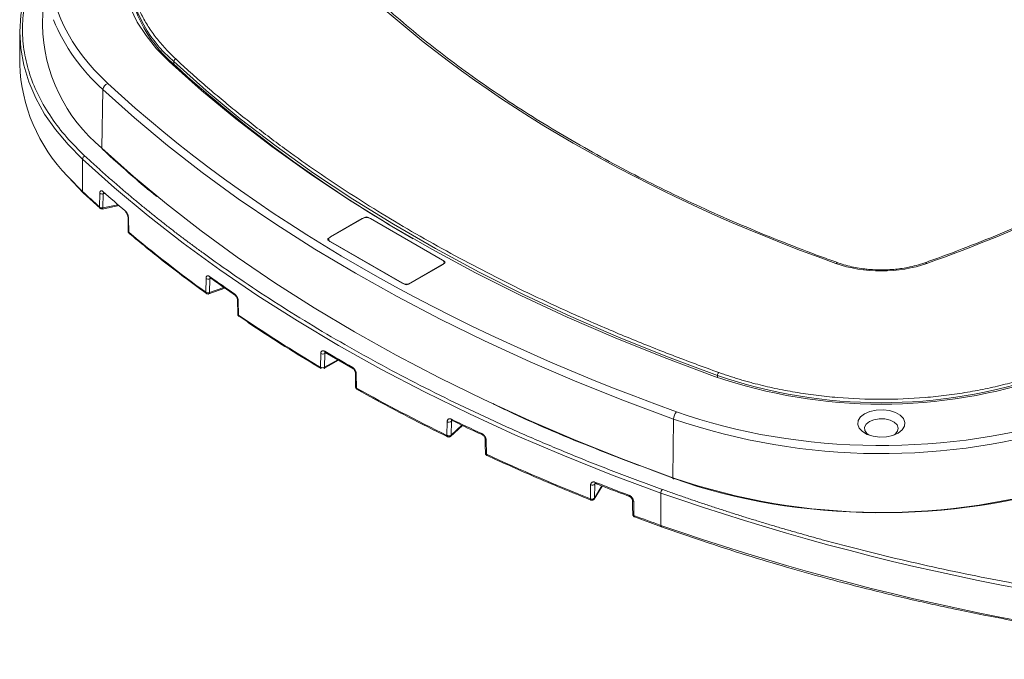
# Model space of a CAD drawing. Header units: millimetres. Extents: x 0 to 420, y 0 to 297.
# Tile 22 of 41: x 272 to 316, y 208 to 236. Entities that reach past the tile are written whole.
import ezdxf

# ---------------------------------------------------------------- set-up
doc = ezdxf.new("R2010")
doc.units = ezdxf.units.MM

msp = doc.modelspace()

# ---------------------------------------------------------------- linework, layer by layer
at = {"color": 7, "linetype": 'Continuous', "lineweight": 15}
for p, q in [((273.17823538, 238.49343594), (273.12321135, 235.91958763)), ((272.11358557, 235.61156376), (272.11358557, 234.18083496)), ((278.93939874, 234.30031782), (278.93939874, 234.17783767)), ((275.80200874, 233.05658127), (275.75526031, 230.46558217)), ((274.89874876, 229.97509512), (274.89874876, 228.54436632)), ((274.26924969, 229.1753471), (274.92410832, 228.48726492)), ((274.92410832, 228.48726492), (275.67925637, 227.7990956)), ((275.65367356, 227.85632369), (275.66103675, 228.46571295)), ((275.79995539, 227.82559391), (275.80730607, 228.4349942)), ((275.82512826, 228.48790488), (275.82290007, 228.48745587)), ((275.7594908, 227.76811543), (276.51373071, 227.92047279)), ((276.91228251, 227.40121077), (276.92001942, 226.77875033)), ((276.93423542, 227.36339755), (276.94198254, 226.74092779)), ((287.38113689, 227.39515668), (285.7901467, 226.47669759)), ((285.87236302, 226.53128596), (287.28657682, 227.34769421)), ((290.91667138, 225.45618729), (287.55791526, 227.39515592)), ((287.65247369, 227.34769364), (290.83445539, 225.51077471)), ((285.79014802, 226.37464561), (289.14890414, 224.43567698)), ((289.05434571, 224.48313926), (285.87236401, 226.32005819)), ((289.32567987, 224.43567774), (290.91667006, 225.35413683)), ((290.83445638, 225.29954693), (289.42024258, 224.48313869)), ((280.35783347, 224.08519737), (280.36612521, 224.6951835)), ((280.52193684, 224.06740476), (280.53021672, 224.67739925)), ((280.55160427, 224.72807474), (280.54836324, 224.72602032)), ((280.48885321, 224.009425), (281.20029234, 224.26748739)), ((281.76129422, 223.74120555), (281.76989366, 223.11937989)), ((281.79091786, 223.69650063), (281.79953195, 223.07466519)), ((285.43791133, 220.76156704), (285.44710791, 221.37207552)), ((285.61591608, 220.75906837), (285.62509701, 221.36958607)), ((285.6486976, 221.41670116), (285.64776131, 221.41199763)), ((285.64803757, 221.41214799), (286.86970925, 220.71136318)), ((285.58959191, 220.70335551), (286.23457238, 221.07569481)), ((287.01888506, 220.46470788), (287.0283411, 219.84343147)), ((301.07104903, 218.46907482), (301.04202072, 215.86784611)), ((291.03517877, 217.74303977), (291.0453411, 218.35403582)), ((291.18805115, 217.69451739), (291.72416548, 218.18707498)), ((291.22183827, 217.75791571), (291.23198364, 218.36892021)), ((292.72876262, 217.58112789), (292.72841787, 217.5858741)), ((292.77530064, 217.531519), (292.78566679, 216.91076191)), ((297.38602263, 214.93883466), (297.39728375, 215.5503312)), ((297.5548662, 214.91879308), (297.90894682, 215.50294941)), ((297.57484677, 214.97267308), (297.58608944, 215.58417722)), ((299.00817383, 215.08580244), (299.11877441, 215.0438298)), ((300.51000566, 215.19003123), (300.51000566, 213.75930243)), ((299.30675956, 214.81532773), (299.31815435, 214.19510972)), ((299.34035191, 214.13942958), (300.53174289, 213.70377318))]:
    msp.add_line(p, q, dxfattribs=at)
at = {"color": 8, "linetype": 'Continuous', "lineweight": 15}
for p, q in [((275.90032647, 228.45378503), (275.80730607, 228.4349942)), ((276.46719104, 227.96037679), (275.79995539, 227.82559391)), ((287.28668482, 227.34062952), (287.28657682, 227.34769421)), ((287.65247369, 227.34769364), (287.65236767, 227.34063009)), ((285.87236302, 226.53128596), (285.87247102, 226.52422127)), ((290.83434936, 225.50371116), (290.83445539, 225.51077471)), ((280.59346498, 224.70034116), (280.53021672, 224.67739925)), ((281.15627654, 224.29750054), (280.52193684, 224.06740476)), ((286.19936922, 221.0958887), (285.61591608, 220.75906837)), ((285.67351172, 221.39753529), (285.62509701, 221.36958607)), ((303.01950541, 220.39916814), (303.01950541, 220.31151414)), ((291.70107658, 218.19821736), (291.22183827, 217.75791571)), ((291.27169108, 218.40539512), (291.23198364, 218.36892021)), ((297.89863928, 215.50686276), (297.57484677, 214.97267308)), ((297.60639599, 215.61768215), (297.58608944, 215.58417722))]:
    msp.add_line(p, q, dxfattribs=at)
at = {"color": 7, "linetype": 'Continuous', "lineweight": 15, "flags": 128}
for points in [[(278.7270234, 234.30583139), (278.17869685, 234.86377977), (277.70875225, 235.44507324), (277.32014843, 236.04605189), (277.01533122, 236.66292999), (276.79622359, 237.2918207), (276.66420319, 237.92876264), (276.62010376, 238.56974198), (276.66420319, 239.21072208), (276.79622227, 239.84766401), (277.01533122, 240.47655472), (277.32014777, 241.0934332), (277.70875225, 241.69441147), (278.17869883, 242.27570532), (278.72702143, 242.83365294)], [(273.25162555, 239.30020467), (273.21880238, 239.24828186), (272.82349326, 238.54221672), (272.51403529, 237.8220142), (272.29192403, 237.09114717), (272.15822501, 236.35314436), (272.11358557, 235.61156376), (272.15822567, 234.86998127), (272.29192206, 234.13197845), (272.51403529, 233.40111256), (272.82349293, 232.68090986), (273.21880073, 231.97484471), (273.69805452, 231.28632211), (274.25893951, 230.61866513), (274.89874876, 229.97509512)], [(302.88760948, 220.35822193), (300.66026444, 221.18859761), (298.48511761, 222.0638755), (296.3648822, 222.98296377), (294.30221149, 223.94471163), (292.29967576, 224.94792042), (290.35977486, 225.99133861), (288.48492762, 227.07366488), (286.67747583, 228.19354735), (284.93967895, 229.34958662), (283.27369964, 230.5403426), (281.68162219, 231.76432693), (280.16543212, 233.02001246), (278.7270234, 234.30583139)], [(278.93939874, 234.30031782), (280.37301786, 233.01878075), (281.88415755, 231.76727822), (283.4709324, 230.54737083), (285.1313582, 229.36058344), (286.86336911, 228.20839378), (288.66479852, 227.09224267), (290.53340012, 226.01352192), (292.46683741, 224.97358039), (294.46270471, 223.97371177), (296.51850878, 223.01516531), (298.63167406, 222.09914274), (300.79957492, 221.22678036), (303.01950541, 220.39916814)], [(301.07104903, 218.46907482), (298.9061373, 219.27394149), (296.78811987, 220.11937113), (294.71927661, 221.0044536), (292.70183934, 221.92823278), (290.73797203, 222.88971947), (288.82979981, 223.88787162), (286.9793635, 224.92162285), (285.18865981, 225.989857), (283.45961959, 227.09142289), (281.79409797, 228.22513784), (280.19389211, 229.38977959), (278.66071818, 230.58409738), (277.19623241, 231.80680281), (275.80200874, 233.05658127)], [(301.04202072, 215.86784611), (298.87558479, 216.67328057), (296.75608431, 217.51930175), (294.68578897, 218.4050058), (292.66693582, 219.32943355), (290.7016994, 220.29158971), (288.7921844, 221.2904448), (286.94045208, 222.32491988), (285.14849452, 223.39390219), (283.41823929, 224.49624174), (281.7515527, 225.6307501), (280.15022336, 226.79620921), (278.61597535, 227.99136375), (277.15046225, 229.21492685), (275.75526031, 230.46558217)], [(274.89874876, 229.97509512), (276.3118641, 228.70839417), (277.79619181, 227.46913235), (279.35013097, 226.25864518), (280.97201398, 225.07823276), (282.66009519, 223.92916533), (284.41255375, 222.81268186), (286.22750669, 221.72998245), (288.10300029, 220.68223242), (290.03701858, 219.67055811), (292.02747478, 218.69605109), (294.07223062, 217.75975796), (296.16908309, 216.86268798), (298.31578014, 216.00580383), (300.51000566, 215.19003123)], [(280.54873202, 224.7257587), (280.55242218, 224.72338406), (280.56499116, 224.71811082)], [(285.64788973, 221.41192271), (285.64810656, 221.41179541), (285.64974995, 221.41089468)], [(286.98104641, 220.51459126), (286.98531921, 220.23347599), (286.99048434, 219.89332264)], [(311.01618173, 217.84737739), (310.77692922, 217.74398607), (310.4969128, 217.68369231), (310.19881341, 217.67138393), (309.90678119, 217.70805852), (309.64448028, 217.79074086), (309.43315071, 217.91273882), (309.28991992, 218.06416495), (309.22639606, 218.23274853), (309.24771709, 218.40483764), (309.35215501, 218.56649072), (309.5312587, 218.70460521), (309.7705066, 218.80799995), (310.05052763, 218.8682903), (310.34862702, 218.88059867), (310.64065463, 218.84392751), (310.90296081, 218.76124213), (311.11429038, 218.63924417), (311.25751591, 218.48782107), (311.32104438, 218.31923408), (311.29972334, 218.14714496), (311.19528082, 217.98549531), (311.01618173, 217.84737739)], [(309.74338906, 218.35759548), (309.94432086, 218.44041582), (310.18095105, 218.48108295), (310.4276326, 218.4751926), (310.65763323, 218.42338308), (310.84603227, 218.33126797), (310.97241091, 218.20882978), (311.02307999, 218.06933374), (310.99253999, 217.92790189), (310.88410734, 217.79985505), (310.83304709, 217.76300026)], [(309.71439334, 217.76299874), (309.62942925, 217.82981356), (309.53968346, 217.96259047), (309.52947997, 218.1049967), (309.59992513, 218.2416004), (309.74338906, 218.35759548)], [(292.72875998, 217.58114462), (292.73344684, 217.30026534), (292.73911197, 216.96039151)], [(301.04202072, 215.86784611), (301.04287254, 215.85251106), (301.04576849, 215.83964568), (301.05058706, 215.82976083), (301.05713892, 215.82324306), (301.06517218, 215.82034847), (301.0743648, 215.8211893), (301.08436612, 215.82573041), (301.09476947, 215.83380096)], [(297.61121588, 215.66625471), (297.61256886, 215.64748877), (297.61657907, 215.631732), (297.62309405, 215.61959298), (297.63186257, 215.61153505), (297.63707956, 215.60911074)], [(299.09057158, 215.09682824), (299.09188044, 215.07807941), (299.09575795, 215.06237377), (299.10205791, 215.05031744), (299.11053602, 215.04237166), (299.11484421, 215.04027444)], [(299.25105525, 214.86362008), (299.24961173, 214.87462064), (299.24988272, 214.87908667)], [(299.25104505, 214.86364764), (299.25619618, 214.58301509), (299.26242404, 214.24343571)]]:
    msp.add_lwpolyline(points, dxfattribs=at)
at = {"color": 8, "linetype": 'Continuous', "lineweight": 15, "flags": 128}
for points in [[(274.22455065, 229.22567216), (274.25893951, 229.18793633), (274.89874876, 228.54436632)], [(300.51000566, 213.75930243), (300.51127467, 213.74056709), (300.51502936, 213.72490916), (300.5211232, 213.71292544), (300.52932439, 213.7050844), (300.53172577, 213.70378155)]]:
    msp.add_lwpolyline(points, dxfattribs=at)
at = {"color": 7, "linetype": 'Continuous', "lineweight": 15}
for centre, radius, start, end in [((282.76241738, 238.6720323), 5.900276, 182.976944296, 229.613612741), ((280.35296463, 236.04649179), 7.23086697, 181.005611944, 230.517379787), ((279.63387208, 234.4573458), 7.52536826, 182.105740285, 224.04355533), ((279.06869354, 234.29058688), 0.12966047, 109.99846036, 175.695939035), ((319.12268805, 278.19771648), 59.60240323, 227.6087908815, 240.2492140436), ((276.12607797, 233.02771733), 0.32535211, 110.084018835, 174.910255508), ((275.81108938, 230.46167924), 0.05596533, 176.001033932, 230.294461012), ((275.06078918, 229.96065866), 0.16268224, 110.085461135, 174.908861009), ((310.50570347, 266.85437058), 52.30211898, 227.094300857, 228.21326918), ((275.86778906, 228.53777239), 0.066671, 176.80875267, 280.150272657), ((311.93163609, 269.27532126), 54.44862136, 228.427367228, 229.800343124), ((275.7670353, 228.60683709), 0.17649849, 233.089732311, 283.189058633), ((276.85632762, 227.6837114), 0.06882643, 176.869506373, 227.638474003), ((287.4695247, 226.99460107), 0.39767411, 62.609825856, 117.389995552), ((287.46952534, 227.22456754), 0.19212801, 62.609187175, 117.390319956), ((315.04548079, 272.22573995), 59.33586366, 230.0464467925, 234.225380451), ((285.80951299, 226.42567185), 0.05457728, 110.783734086, 249.21774484), ((285.91244825, 226.42567226), 0.11296494, 110.784044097, 249.216491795), ((290.79436893, 225.40516063), 0.11296573, 290.785095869, 69.215440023), ((290.89730421, 225.40516231), 0.05457688, 290.783400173, 69.215120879), ((280.46631019, 224.85365826), 0.18748675, 237.699638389, 289.929210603), ((318.0866335, 277.1971823), 64.48471233, 234.3730129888, 235.570759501), ((289.23729469, 224.83623991), 0.39768128, 242.610361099, 297.389460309), ((289.23729127, 224.60626764), 0.19212876, 242.610237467, 297.390255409), ((281.69308051, 224.00354104), 0.06552457, 175.593580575, 231.855187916), ((320.97166558, 280.67229438), 69.6558895, 235.7803896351, 239.3273238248), ((285.53843198, 221.53738538), 0.18885824, 241.081904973, 297.315461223), ((323.73064289, 286.07636689), 75.00907258, 239.4656674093, 240.5397091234), ((286.89858012, 220.75842688), 0.05942901, 172.474479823, 236.690903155), ((310.27371802, 241.90703798), 22.77950993, 251.080249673, 288.919753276), ((303.21731501, 220.39531281), 0.19784717, 137.150551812, 178.883442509), ((310.2737211, 241.56321696), 22.37276487, 251.080272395, 288.919724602), ((326.37853526, 290.03826364), 80.47205877, 240.7256488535, 243.9471284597), ((301.56625242, 218.45547707), 0.49539004, 137.173746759, 178.427115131), ((310.28307226, 245.42756146), 28.48896934, 251.134115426, 287.928367), ((291.12636556, 218.5156735), 0.18080848, 243.376668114, 305.742497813), ((291.29322966, 218.451056), 0.05553339, 170.299890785, 242.359534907), ((328.85507404, 295.85025367), 86.04763119, 244.0771811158, 245.0653652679), ((292.63410636, 217.81375232), 0.05613711, 170.332674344, 238.465728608), ((331.25501501, 300.30471336), 91.83921761, 245.2362834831, 248.3592507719), ((310.28309791, 242.91140726), 28.5788682, 251.134147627, 287.928354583), ((297.46802287, 215.69925926), 0.16487447, 244.592817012, 315.733403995), ((333.43629919, 306.53254582), 97.67353507, 248.4825897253, 249.4124640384), ((300.75761834, 215.18322341), 0.24770625, 137.173842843, 178.425116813), ((336.28201976, 317.75900299), 108.62794743, 250.7732419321, 267.1898976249), ((334.3563546, 308.17037512), 100.29469569, 249.5522852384, 250.2772543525), ((336.28201976, 316.32827419), 108.62794743, 250.7732419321, 267.1898976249)]:
    msp.add_arc(centre, radius, start, end, dxfattribs=at)
at = {"color": 8, "linetype": 'Continuous', "lineweight": 15}
for centre, radius, start, end in [((282.76244246, 238.79453346), 5.90030825, 182.978400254, 229.613559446), ((281.4260343, 239.37574991), 8.45940635, 202.404057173, 228.33109203), ((274.96797852, 228.54093244), 0.06931487, 177.160381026, 230.773734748), ((276.9641618, 227.406044), 0.05209902, 185.240269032, 234.941424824), ((308.33216266, 225.30525288), 0.08455634, 76.676377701, 142.201019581), ((312.21459282, 225.30418553), 0.08575278, 38.082002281, 101.414123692), ((280.58983718, 224.7775245), 0.06610092, 175.856739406, 231.548312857), ((281.81661111, 223.74568704), 0.05549276, 184.517660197, 242.419013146), ((285.68479586, 221.46315825), 0.06314383, 174.521773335, 234.233929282), ((287.03980685, 220.51984072), 0.05896907, 184.782851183, 249.219267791), ((292.79529036, 217.5969044), 0.0683728, 193.340792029, 253.000481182), ((299.32460987, 214.89219083), 0.07890861, 201.227614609, 256.925665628)]:
    msp.add_arc(centre, radius, start, end, dxfattribs=at)
at = {"color": 7, "linetype": 'Continuous', "lineweight": 15}
for points, knots in [([(276.01435222, 243.80619957), (274.3231637, 242.23416181), (273.42687057, 240.42027424), (273.42687057, 236.71921007), (274.3231637, 234.9053225), (276.01435222, 233.33328474)], [0, 0, 0, 0, 0.5, 0.5, 1, 1, 1, 1]), ([(279.02434921, 242.72705474), (278.97869349, 242.68408859), (278.88742215, 242.59819401), (278.75600808, 242.46750434), (278.62871957, 242.33555712), (278.50594321, 242.20221367), (278.38757563, 242.06751169), (278.27364424, 241.93143926), (278.06936094, 241.67504786), (277.7988393, 241.29197689), (277.50204176, 240.77106833), (277.26707049, 240.23586721), (277.03932436, 239.50320461), (276.92381338, 238.5697421), (277.03931793, 237.63633017), (277.26705242, 236.9036661), (277.50199493, 236.36851552), (277.79879912, 235.84754878), (278.09406323, 235.42950783), (278.35698672, 235.10551307), (278.56534882, 234.87007396), (278.78639071, 234.63846062), (278.94499799, 234.48780338), (279.02434921, 234.41242957)], [0, 0, 0, 0, 0.0172701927, 0.03452522, 0.0517714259, 0.0690151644, 0.0862627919, 0.1035206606, 0.1207951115, 0.1829552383, 0.2451329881, 0.3085406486, 0.3719655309, 0.5000018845, 0.6280382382, 0.6914458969, 0.7548707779, 0.8170309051, 0.8792086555, 0.9094202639, 0.9395999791, 0.9697818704, 1, 1, 1, 1]), ([(308.35378902, 225.39205088), (308.10949446, 225.47839507), (307.29007105, 225.76801447), (305.93021135, 226.29382242), (304.2746192, 226.96828709), (302.65613019, 227.67527653), (301.07429576, 228.41174705), (299.53177856, 229.17756435), (298.0302833, 229.97180804), (296.57164012, 230.79371532), (295.15753198, 231.64245569), (293.7896042, 232.51721045), (292.46925687, 233.41709248), (291.19843516, 234.34140149), (289.97667151, 235.28864247), (288.81218919, 236.26033596), (288.00715562, 236.96189312), (287.60725612, 237.34489351), (287.5597233, 237.39041767)], [0, 0, 0, 0, 0.0289427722, 0.0970810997, 0.1653432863, 0.2337141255, 0.3021806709, 0.3707317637, 0.439359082, 0.5080555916, 0.5768165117, 0.6456385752, 0.7145204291, 0.7834620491, 0.8524652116, 0.9215337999, 0.9906733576, 1, 1, 1, 1]), ([(332.98552682, 237.39119853), (332.89084336, 237.3011178), (332.44203695, 236.87412862), (331.58364777, 236.1298877), (330.41009998, 235.16044215), (329.17942768, 234.21448058), (327.89838114, 233.2910459), (326.56677679, 232.39158286), (325.18637085, 231.51686522), (323.75844162, 230.66782411), (322.28450493, 229.84530988), (320.76602938, 229.050184), (319.20465227, 228.28319575), (317.60173173, 227.54538521), (315.95993644, 226.83656713), (314.27724137, 226.16097667), (313.02095358, 225.67936945), (312.31567287, 225.43305785), (312.19493689, 225.39089212)], [0, 0, 0, 0, 0.0184871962, 0.0876306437, 0.1567627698, 0.2258855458, 0.295000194, 0.3641075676, 0.4332083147, 0.5023025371, 0.5713905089, 0.6404716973, 0.7095455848, 0.7786112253, 0.8476670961, 0.9167114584, 0.9857419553, 1, 1, 1, 1]), ([(279.02434921, 234.41242957), (279.13223504, 234.31266949), (279.34796397, 234.11318887), (279.67685015, 233.81596622), (280.00951954, 233.52029213), (280.3463573, 233.22630472), (280.68726026, 232.93396699), (281.03225607, 232.64328885), (281.3813373, 232.35426767), (281.73450594, 232.06690415), (282.09176147, 231.7811981), (282.45310396, 231.49714959), (282.81853356, 231.21475854), (283.1880496, 230.93402528), (283.5616546, 230.65494857), (284.69953536, 229.81915629), (286.67725173, 228.4606923), (289.63234857, 226.65380915), (292.76237482, 224.94781919), (295.27150751, 223.73045073), (297.04510008, 222.93246741), (298.0206256, 222.5081557), (299.00766569, 222.09329344), (300.00615938, 221.68781254), (301.01636042, 221.29195228), (302.03731306, 220.90482369), (302.72720145, 220.65487927), (303.07226251, 220.52986472)], [0, 0, 0, 0, 0.0178142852, 0.0356215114, 0.0534228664, 0.0712195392, 0.0890127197, 0.1068035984, 0.1245933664, 0.1423832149, 0.1601743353, 0.1779679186, 0.1957651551, 0.2135672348, 0.2313753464, 0.2491906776, 0.374591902, 0.5000010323, 0.6254022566, 0.750811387, 0.7864326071, 0.82203034, 0.857614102, 0.8931934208, 0.9287778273, 0.9643768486, 1, 1, 1, 1]), ([(275.77530805, 230.41864618), (276.21759092, 230.01407543), (276.99372763, 229.30411756), (277.82485684, 228.61529235), (278.1823656, 228.31899541)], [0, 0, 0, 0, 0.5698517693, 1, 1, 1, 1]), ([(275.00492091, 230.11344614), (275.11964086, 230.00736774), (275.34903526, 229.79525301), (275.69875472, 229.47920577), (276.05249682, 229.16480525), (276.41067111, 228.85219828), (276.7731679, 228.54134554), (277.14001656, 228.23225757), (277.51120921, 227.92493156), (277.88674797, 227.61936825), (278.26663227, 227.31556746), (278.6508622, 227.01352926), (279.03943792, 226.71325354), (279.4323587, 226.41474068), (279.82962724, 226.11798934), (281.03958222, 225.22926208), (283.1425629, 223.78476066), (286.28482889, 221.86343639), (289.61309106, 220.04939734), (292.23968832, 218.77503494), (294.03882042, 217.96385174), (294.94443559, 217.56743304), (295.85940859, 217.1786931), (296.78376092, 216.79764205), (297.71743483, 216.42422904), (298.66063915, 216.05864763), (299.61259517, 215.70017433), (300.25476212, 215.4678208), (300.57594538, 215.35160792)], [0, 0, 0, 0, 0.0178143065, 0.0356215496, 0.0534229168, 0.0712195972, 0.0890127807, 0.1068036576, 0.1245934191, 0.1423832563, 0.1601743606, 0.1779679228, 0.1957651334, 0.2135671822, 0.2313752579, 0.249190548, 0.3745919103, 0.5000007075, 0.6254020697, 0.7508108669, 0.7819810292, 0.8131322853, 0.8442710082, 0.8754035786, 0.9065363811, 0.9376757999, 0.9688282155, 1, 1, 1, 1]), ([(275.66103652, 228.46571353), (275.66139625, 228.47435431), (275.66211309, 228.49157278), (275.66621289, 228.51418341), (275.67349747, 228.53704166), (275.68533211, 228.55772025), (275.70296097, 228.57224035), (275.72417933, 228.57801188), (275.74828425, 228.57451791), (275.77426396, 228.56324418), (275.79225306, 228.54872274), (275.8012205, 228.5414839)], [0, 0, 0, 0, 0.0836511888, 0.1666917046, 0.2506314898, 0.3755343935, 0.4997938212, 0.6234692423, 0.7490671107, 0.8749117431, 1, 1, 1, 1]), ([(275.65041903, 227.83298135), (275.66018356, 227.81969637), (275.67439882, 227.80035601), (275.70549539, 227.78102512), (275.73740771, 227.77089363), (275.76687525, 227.76778074), (275.78161158, 227.77320579), (275.78344206, 227.77387966)], [0, 0, 0, 0, 0.3142943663, 0.4575518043, 0.6974928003, 0.9624239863, 1, 1, 1, 1]), ([(275.6536744, 227.85632412), (275.66765697, 227.84344899), (275.6908183, 227.83182549), (275.74543015, 227.82035265), (275.77562663, 227.82076676), (275.79995479, 227.82559359)], [0, 0, 0, 0, 0.5, 0.5, 1, 1, 1, 1]), ([(276.78760322, 227.68746967), (276.79381527, 227.68190386), (276.80621879, 227.67079067), (276.82461632, 227.65004344), (276.84541255, 227.6228853), (276.86780551, 227.5879875), (276.89001944, 227.54473756), (276.90858738, 227.49888811), (276.92252031, 227.45205536), (276.93199187, 227.40567254), (276.93348844, 227.37748116), (276.93423608, 227.36339762)], [0, 0, 0, 0, 0.0835654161, 0.166853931, 0.2511623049, 0.3766380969, 0.5004381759, 0.6245591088, 0.7496253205, 0.8749205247, 1, 1, 1, 1]), ([(276.80996148, 227.63284835), (276.81945139, 227.62355624), (276.83432432, 227.60899332), (276.85566603, 227.57784902), (276.8723433, 227.54863068), (276.88791775, 227.51434221), (276.90074427, 227.47671007), (276.91006122, 227.43727586), (276.91153504, 227.4133461), (276.91228679, 227.40114025)], [0, 0, 0, 0, 0.2016857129, 0.3160889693, 0.4386959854, 0.568542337, 0.7057070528, 0.8498900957, 1, 1, 1, 1]), ([(276.92019163, 226.78067764), (276.92012049, 226.78022759), (276.91841681, 226.76945022), (276.92365687, 226.74768164), (276.93235251, 226.72879209), (276.93670496, 226.71933727)], [0, 0, 0, 0, 0.0213020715, 0.5101301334, 1, 1, 1, 1]), ([(276.94198254, 226.74092779), (276.94328826, 226.72789083), (276.9456996, 226.70381504), (276.9614837, 226.69054103), (276.96872076, 226.68445485)], [0, 0, 0, 0, 0.5414965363, 1, 1, 1, 1]), ([(276.96786465, 226.68354387), (277.46378963, 226.27467746), (278.55978888, 225.37107851), (279.73865426, 224.5029703), (280.38409886, 224.02766942)], [0, 0, 0, 0, 0.4524865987, 1, 1, 1, 1]), ([(312.28209077, 225.35707737), (311.67915727, 225.14091351), (310.9834656, 225.02635136), (309.56397325, 225.02635136), (308.86828158, 225.14091351), (308.26534808, 225.35707737)], [0, 0, 0, 0, 0.5, 0.5, 1, 1, 1, 1]), ([(310.2737189, 225.0722165), (310.0997927, 225.0761153), (309.85554866, 225.08159038), (309.50119699, 225.11788987), (309.20519177, 225.16061192), (308.86657299, 225.23153588), (308.57850365, 225.30775223), (308.4127657, 225.36862024), (308.35251276, 225.3907484)], [0, 0, 0, 0, 0.2565075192, 0.3602127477, 0.5312694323, 0.707021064, 0.8934894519, 1, 1, 1, 1]), ([(312.19754341, 225.38829709), (312.19696927, 225.3880618), (312.08034864, 225.34026943), (311.82881276, 225.26987382), (311.4677493, 225.18348327), (311.13511124, 225.12886541), (310.8115407, 225.09247836), (310.52897355, 225.07469705), (310.34230185, 225.07288299), (310.2737189, 225.0722165)], [0, 0, 0, 0, 0.0010534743, 0.213985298, 0.4117356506, 0.5811700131, 0.7243771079, 0.8987365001, 1, 1, 1, 1]), ([(280.36612579, 224.69518349), (280.36652352, 224.70377846), (280.36731542, 224.72089138), (280.37183583, 224.74365226), (280.37988623, 224.76699269), (280.39302472, 224.78862416), (280.41272231, 224.80476754), (280.43656175, 224.81251315), (280.46382048, 224.81114528), (280.49327869, 224.80204948), (280.5137278, 224.78886432), (280.52390895, 224.78229973)], [0, 0, 0, 0, 0.0838454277, 0.1669396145, 0.2507060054, 0.3757286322, 0.4998521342, 0.6237235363, 0.7491867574, 0.8751258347, 1, 1, 1, 1]), ([(280.55426907, 224.72867541), (280.72082438, 224.60660779), (281.07914638, 224.34399523), (281.45666972, 224.09054658), (281.65871258, 223.95490598)], [0, 0, 0, 0, 0.4648202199, 1, 1, 1, 1]), ([(280.35783298, 224.08519871), (280.37515949, 224.07229715), (280.40326476, 224.06133433), (280.46591894, 224.05454016), (280.49844901, 224.05892773), (280.52193756, 224.06740334)], [0, 0, 0, 0, 0.5, 0.5, 1, 1, 1, 1]), ([(280.382655, 224.02900474), (280.38774397, 224.02553948), (280.40314071, 224.0150553), (280.4344029, 224.00544441), (280.46965006, 224.00326501), (280.489911, 224.01157059), (280.49737313, 224.01462953)], [0, 0, 0, 0, 0.1523004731, 0.4607867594, 0.801407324, 1, 1, 1, 1]), ([(281.62774829, 224.00857537), (281.63473587, 224.00346183), (281.64869683, 223.99324514), (281.66939692, 223.97372854), (281.69274115, 223.94793177), (281.71780436, 223.91449292), (281.74246867, 223.87284033), (281.76294446, 223.82852853), (281.77819314, 223.78317732), (281.78848428, 223.73806789), (281.79010659, 223.71036626), (281.79091862, 223.69650061)], [0, 0, 0, 0, 0.0833877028, 0.1666061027, 0.2510437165, 0.3763692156, 0.5003718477, 0.6243144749, 0.7495199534, 0.8746258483, 1, 1, 1, 1]), ([(281.65260985, 223.95200644), (281.66285265, 223.94373882), (281.67890322, 223.9307834), (281.70183154, 223.90229893), (281.71961508, 223.87550246), (281.73605528, 223.84405512), (281.74941691, 223.80968151), (281.75900906, 223.773869), (281.76052126, 223.75224298), (281.76129208, 223.74121952)], [0, 0, 0, 0, 0.2013626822, 0.3155372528, 0.4379765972, 0.5679902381, 0.7054702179, 0.8498690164, 1, 1, 1, 1]), ([(281.77005072, 223.11978688), (281.7700008, 223.11946589), (281.76834419, 223.10881556), (281.77358274, 223.08717875), (281.78227208, 223.06829019), (281.78662151, 223.05883556)], [0, 0, 0, 0, 0.0152835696, 0.5071023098, 1, 1, 1, 1]), ([(281.78662151, 223.05883556), (281.79604378, 223.04506127), (281.80684215, 223.02927527), (281.82282143, 223.01954431), (281.82485776, 223.01830423)], [0, 0, 0, 0, 0.8725642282, 1, 1, 1, 1]), ([(281.83074647, 223.02106195), (282.06381687, 222.86092868), (282.78634349, 222.3645098), (283.9951371, 221.59034866), (284.99389145, 220.98955065), (285.46590573, 220.70561172)], [0, 0, 0, 0, 0.2007271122, 0.6222612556, 1, 1, 1, 1]), ([(285.44710658, 221.37207662), (285.44754505, 221.38067437), (285.44841784, 221.39778846), (285.45339702, 221.42077906), (285.46227043, 221.44459267), (285.47677204, 221.46704888), (285.49855329, 221.48449381), (285.52495489, 221.49382645), (285.55519953, 221.49424284), (285.58790931, 221.48704155), (285.61063124, 221.47511963), (285.6219398, 221.46918616)], [0, 0, 0, 0, 0.0839017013, 0.1670090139, 0.2507205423, 0.3757767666, 0.4998700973, 0.623811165, 0.7492305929, 0.8751936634, 1, 1, 1, 1]), ([(285.46515071, 220.70393173), (285.46482017, 220.70399444), (285.45476041, 220.70590287), (285.44247414, 220.72489433), (285.43943224, 220.74934306), (285.43791133, 220.76156704)], [0, 0, 0, 0, 0.01670349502, 0.50836733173, 1, 1, 1, 1]), ([(285.43915241, 220.76081616), (285.46004364, 220.74833482), (285.49316777, 220.73874932), (285.56219804, 220.73811563), (285.5951435, 220.74707002), (285.61591602, 220.75906756)], [0, 0, 0, 0, 0.5, 0.5, 1, 1, 1, 1]), ([(285.61591608, 220.75906837), (285.61454679, 220.74651664), (285.61183839, 220.72168975), (285.59716949, 220.70970153), (285.58991674, 220.70377419)], [0, 0, 0, 0, 0.5055695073, 1, 1, 1, 1]), ([(286.83966346, 220.76620925), (286.84737229, 220.76152822), (286.86277758, 220.75217366), (286.88561377, 220.73389794), (286.91134167, 220.70948827), (286.93893147, 220.67753277), (286.96599621, 220.63739263), (286.98840509, 220.59441173), (287.00504377, 220.55017551), (287.01623968, 220.50591934), (287.01800285, 220.47846187), (287.01888608, 220.46470763)], [0, 0, 0, 0, 0.0833206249, 0.1665075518, 0.2509859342, 0.3762514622, 0.5003453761, 0.624233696, 0.749492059, 0.8745133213, 1, 1, 1, 1]), ([(286.86561261, 220.70894653), (286.88054809, 220.69851513), (286.91038703, 220.67767469), (286.9484092, 220.62676095), (286.97497995, 220.56900838), (286.97902173, 220.53270484), (286.98104394, 220.51454117)], [0, 0, 0, 0, 0.2503192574, 0.5001021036, 0.7498871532, 1, 1, 1, 1]), ([(303.07226251, 220.52986472), (303.14669014, 220.50350823), (303.29548003, 220.45081841), (303.52186571, 220.37495468), (303.75042976, 220.30147259), (303.98141243, 220.2305953), (304.21474837, 220.16226316), (304.45045827, 220.09649197), (304.89458933, 219.97856173), (305.55815961, 219.8223929), (306.46049747, 219.65105533), (307.38759346, 219.51540931), (308.65673981, 219.38393427), (310.27371952, 219.31725119), (311.8906116, 219.38393055), (313.15976052, 219.51539888), (314.08676895, 219.6510283), (314.9892076, 219.82236971), (315.71335422, 219.99282206), (316.27459042, 220.14460456), (316.68242711, 220.26488943), (317.08363665, 220.3924942), (317.34461091, 220.48405623), (317.47517634, 220.52986472)], [0, 0, 0, 0, 0.0172701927, 0.03452522, 0.0517714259, 0.0690151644, 0.0862627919, 0.1035206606, 0.1207951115, 0.1829552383, 0.2451329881, 0.3085406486, 0.3719655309, 0.5000018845, 0.6280382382, 0.6914458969, 0.7548707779, 0.8170309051, 0.8792086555, 0.9094202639, 0.9395999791, 0.9697818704, 1, 1, 1, 1]), ([(286.9905958, 219.89332008), (286.99056337, 219.89310201), (286.98899384, 219.88254596), (286.99416254, 219.86102325), (287.00286211, 219.84213354), (287.00721697, 219.83267769)], [0, 0, 0, 0, 0.0104249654, 0.5046363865, 1, 1, 1, 1]), ([(287.00721697, 219.83267769), (287.01684888, 219.81914989), (287.02999651, 219.80068437), (287.04931674, 219.78943339), (287.05448301, 219.78642485)], [0, 0, 0, 0, 0.732597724, 1, 1, 1, 1]), ([(287.05667794, 219.78757027), (287.1202455, 219.75100092), (287.72251148, 219.40452733), (288.90919011, 218.77554559), (290.18220188, 218.11213723), (290.91600796, 217.76006549), (291.06507027, 217.6885471)], [0, 0, 0, 0, 0.0497312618, 0.4711750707, 0.8925767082, 1, 1, 1, 1]), ([(293.0610813, 219.15073955), (293.29170274, 219.03791583), (294.66376433, 218.36668123), (297.31178928, 217.24959919), (299.80558592, 216.31654058), (301.04398845, 215.85318999)], [0, 0, 0, 0, 0.092320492, 0.5492525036, 1, 1, 1, 1]), ([(291.0453428, 218.35403525), (291.04583146, 218.36268884), (291.04680457, 218.37992103), (291.05236048, 218.40325969), (291.06225056, 218.42759833), (291.07837779, 218.45083473), (291.10252709, 218.4693547), (291.13172223, 218.47997511), (291.16506427, 218.48191135), (291.20107329, 218.47640163), (291.22605291, 218.46572692), (291.23849121, 218.46041158)], [0, 0, 0, 0, 0.0838126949, 0.1668990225, 0.2506955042, 0.3756974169, 0.4998437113, 0.6236919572, 0.7491700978, 0.8751022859, 1, 1, 1, 1]), ([(291.24880715, 218.41305057), (291.24874264, 218.41285492), (291.24811873, 218.41096278), (291.25671144, 218.40684828), (291.26441564, 218.40315922)], [0, 0, 0, 0, 0.1034015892, 1, 1, 1, 1]), ([(291.26926072, 218.40656754), (291.63223806, 218.22717791), (292.0719648, 218.00985741), (292.52734723, 217.80370899), (292.60682915, 217.76772808)], [0, 0, 0, 0, 0.82546114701, 1, 1, 1, 1]), ([(291.03518013, 217.74304005), (291.04718469, 217.73693807), (291.06230893, 217.73161647), (291.09689554, 217.72506102), (291.11629187, 217.72391493), (291.15388485, 217.72691061), (291.17189712, 217.7310377), (291.20169581, 217.74272385), (291.21346403, 217.75018843), (291.22183913, 217.75791442)], [0, 0, 0, 0, 0.25, 0.25, 0.5, 0.5, 0.75, 0.75, 1, 1, 1, 1]), ([(291.06125219, 217.68612099), (291.07205026, 217.68171969), (291.09567221, 217.67209137), (291.1365773, 217.67277231), (291.17444658, 217.6839342), (291.1922063, 217.70094511), (291.19913791, 217.70758446)], [0, 0, 0, 0, 0.2328078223, 0.5092921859, 0.8084769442, 1, 1, 1, 1]), ([(292.57876634, 217.82317869), (292.58719935, 217.8189334), (292.60404903, 217.81045105), (292.62902595, 217.79349486), (292.65718145, 217.77058125), (292.68739375, 217.74023535), (292.7170889, 217.70164002), (292.74171411, 217.65988867), (292.76003156, 217.61648353), (292.77237984, 217.57271942), (292.77432555, 217.54526545), (292.77529973, 217.53151986)], [0, 0, 0, 0, 0.0833708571, 0.1665802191, 0.2510278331, 0.3763380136, 0.5003632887, 0.6242826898, 0.7495084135, 0.8745844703, 1, 1, 1, 1]), ([(292.60452688, 217.76600666), (292.62065094, 217.75655464), (292.65272784, 217.73775096), (292.69392355, 217.6902372), (292.71654536, 217.6454252), (292.7266007, 217.61022344), (292.72781088, 217.59399495), (292.72841392, 217.58590832)], [0, 0, 0, 0, 0.2536046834, 0.5045164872, 0.7531058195, 0.876973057, 1, 1, 1, 1]), ([(292.73888247, 216.96533811), (292.73884595, 216.96509445), (292.73725981, 216.95451303), (292.74244537, 216.93296449), (292.7511399, 216.91407384), (292.75549162, 216.90461882)], [0, 0, 0, 0, 0.0116359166, 0.5053109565, 1, 1, 1, 1]), ([(292.75549162, 216.90461882), (292.76537146, 216.89160629), (292.77975374, 216.87266367), (292.80110524, 216.85757484), (292.80991954, 216.85479842), (292.8116467, 216.85425438)], [0, 0, 0, 0, 0.638250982, 0.9291154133, 1, 1, 1, 1]), ([(292.81007541, 216.85424772), (293.4893367, 216.54576251), (294.99051586, 215.86400489), (296.55329216, 215.23002036), (297.40893537, 214.88290443)], [0, 0, 0, 0, 0.4524851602, 1, 1, 1, 1]), ([(297.39728297, 215.5503321), (297.39783606, 215.55909741), (297.3989385, 215.5765689), (297.40524638, 215.60040984), (297.41644419, 215.62538913), (297.43460665, 215.64946278), (297.4615938, 215.66897797), (297.49400099, 215.68075802), (297.53072482, 215.68412011), (297.57025258, 215.68026216), (297.59758483, 215.67091573), (297.61121356, 215.6662553)], [0, 0, 0, 0, 0.0835837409, 0.1666037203, 0.2505980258, 0.3754569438, 0.4997780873, 0.6234197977, 0.7490449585, 0.8748658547, 1, 1, 1, 1]), ([(297.59490933, 215.61935449), (297.59486377, 215.61925358), (297.59479473, 215.61910064), (297.60961674, 215.61802438), (297.62709, 215.61238297), (297.63596925, 215.60951622)], [0, 0, 0, 0, 0.4881799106, 0.7399125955, 1, 1, 1, 1]), ([(297.63777959, 215.61117568), (297.71105829, 215.58144908), (298.15977128, 215.39942193), (298.62169023, 215.22866951), (299.00817383, 215.08580244)], [0, 0, 0, 0, 0.1633086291, 1, 1, 1, 1]), ([(297.41118595, 214.88325755), (297.4190117, 214.88016415), (297.43967352, 214.87199685), (297.47771085, 214.87280563), (297.52041587, 214.88716226), (297.55524862, 214.91735247), (297.57564857, 214.95068719), (297.57791118, 214.97262723), (297.57864394, 214.97973263)], [0, 0, 0, 0, 0.1122837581, 0.296455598, 0.4957735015, 0.705785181, 0.9047168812, 1, 1, 1, 1]), ([(299.09056988, 215.09682868), (299.09976597, 215.09305642), (299.11812985, 215.08552351), (299.14535435, 215.07006278), (299.17610265, 215.04886989), (299.20917421, 215.02038949), (299.2418993, 214.9835287), (299.26919013, 214.94306104), (299.28961913, 214.90034405), (299.30347602, 214.85682307), (299.30566358, 214.82915794), (299.30675703, 214.81532964)], [0, 0, 0, 0, 0.083531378, 0.1668057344, 0.2511415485, 0.3765892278, 0.5004219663, 0.6244803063, 0.7495895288, 0.8748334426, 1, 1, 1, 1]), ([(299.11487549, 215.04026208), (299.12530339, 215.03561941), (299.14564562, 215.02656272), (299.17453657, 215.00542678), (299.19942563, 214.98162505), (299.21927462, 214.95631231), (299.23366391, 214.93153865), (299.24309498, 214.90899415), (299.24847587, 214.88935512), (299.24924313, 214.87905589), (299.24961074, 214.87412129)], [0, 0, 0, 0, 0.1562618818, 0.3048279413, 0.4438833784, 0.5734711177, 0.6938119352, 0.8047156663, 0.9064348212, 1, 1, 1, 1]), ([(300.57594538, 215.35160792), (300.73940941, 215.29331061), (301.06627229, 215.17673924), (301.55960394, 215.0048594), (302.05501883, 214.83520977), (302.55274333, 214.6680008), (303.05271682, 214.50317613), (303.55495553, 214.34075085), (304.05945509, 214.18072093), (304.56621667, 214.02308744), (305.07523995, 213.86785011), (305.58652496, 213.71500901), (306.10007189, 213.5645641), (306.61587992, 213.41651549), (307.1339521, 213.27086277), (308.7016196, 212.83925442), (311.35821677, 212.16888257), (315.16635228, 211.35608914), (319.04939222, 210.67129737), (322.05330187, 210.24963835), (324.13127138, 210.00457109), (325.26358799, 209.88215491), (326.39877958, 209.77054612), (327.53684415, 209.6696722), (328.67782233, 209.57979763), (329.82155212, 209.49993665), (330.58594791, 209.45584524), (330.96827627, 209.43379201)], [0, 0, 0, 0, 0.0178139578, 0.0356208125, 0.0534217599, 0.0712179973, 0.0890107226, 0.1068011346, 0.1245904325, 0.1423798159, 0.1601704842, 0.1779636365, 0.1957604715, 0.2135621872, 0.2313699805, 0.2491850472, 0.3745888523, 0.5000010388, 0.625404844, 0.7508170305, 0.7864375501, 0.8220344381, 0.8576172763, 0.8931956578, 0.9287791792, 0.9643774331, 1, 1, 1, 1]), ([(297.3860216, 214.93883623), (297.39965774, 214.9331752), (297.4167089, 214.92852262), (297.45498263, 214.9242335), (297.47609687, 214.92471916), (297.51526185, 214.93173744), (297.53305269, 214.93822347), (297.56009271, 214.95421667), (297.56937628, 214.96358837), (297.57484529, 214.972673)], [0, 0, 0, 0, 0.25, 0.25, 0.5, 0.5, 0.75, 0.75, 1, 1, 1, 1]), ([(297.57484677, 214.97267308), (297.57415359, 214.95904577), (297.57340513, 214.94433165), (297.56393266, 214.93463443), (297.56323301, 214.93391818)], [0, 0, 0, 0, 0.9261381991, 1, 1, 1, 1]), ([(299.26800623, 214.27777587), (299.25949143, 214.26382018), (299.25838166, 214.24661467), (299.27710335, 214.21575296), (299.29650491, 214.20280542), (299.31815316, 214.19511132)], [0, 0, 0, 0, 0.5, 0.5, 1, 1, 1, 1]), ([(299.26242173, 214.24351844), (299.26311191, 214.23631483), (299.26480871, 214.21860481), (299.27291147, 214.20267943), (299.2777184, 214.19323175)], [0, 0, 0, 0, 0.4067536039, 1, 1, 1, 1]), ([(299.2777184, 214.19323175), (299.28754937, 214.18010425), (299.30186223, 214.16099199), (299.32611133, 214.14474065), (299.3380097, 214.14125496), (299.34276219, 214.13986269)], [0, 0, 0, 0, 0.5684736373, 0.8276383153, 1, 1, 1, 1]), ([(300.53174289, 213.70377318), (301.2209678, 213.46206754), (302.5422754, 212.99869556), (304.48573106, 212.38037875), (306.27955495, 211.84659987), (307.91771501, 211.39204867), (309.38444693, 211.01007221), (310.6754018, 210.6929285), (311.78738838, 210.43361515), (312.77535614, 210.2135591), (313.76494187, 210.00233605), (314.88058364, 209.77536726), (316.19913437, 209.52276527), (317.71928977, 209.25181668), (319.44472121, 208.97134751), (321.19533619, 208.71203514), (322.37749018, 208.56440815), (322.90995324, 208.49791434)], [0, 0, 0, 0, 0.09976114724, 0.19125130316, 0.27447097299, 0.34941953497, 0.41609729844, 0.47353388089, 0.52299180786, 0.56447195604, 0.60454991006, 0.65352799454, 0.71082193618, 0.77643176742, 0.85035716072, 0.93259821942, 1, 1, 1, 1])]:
    msp.add_open_spline(points, degree=3, knots=knots, dxfattribs=at)
at = {"color": 8, "linetype": 'Continuous', "lineweight": 15}
for points, knots in [([(273.27033019, 239.18311465), (273.16662221, 239.01564223), (272.86912079, 238.53522329), (272.54446733, 237.70981844), (272.29236867, 236.71774522), (272.21132362, 235.71182992), (272.29349458, 234.70629647), (272.53996699, 233.71308925), (272.94245871, 232.74710557), (273.49375545, 231.82004766), (274.16913596, 230.93708405), (274.7277366, 230.38660219), (275.00492062, 230.11344679)], [0, 0, 0, 0, 0.0565295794, 0.162163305, 0.2683988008, 0.3751163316, 0.4818202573, 0.5880552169, 0.693703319, 0.7972604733, 0.8993983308, 1, 1, 1, 1]), ([(275.80730607, 228.4349942), (275.80778244, 228.44125685), (275.80875413, 228.45403123), (275.81495845, 228.46993133), (275.82486502, 228.4822257), (275.83559307, 228.49022335), (275.84437533, 228.49076905), (275.84741801, 228.49095812)], [0, 0, 0, 0, 0.2051598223, 0.4184787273, 0.6415562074, 0.8758141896, 1, 1, 1, 1]), ([(275.79995539, 227.82559391), (275.7992111, 227.81380399), (275.79772254, 227.79022459), (275.79075288, 227.77375697), (275.78461091, 227.77477435), (275.78304002, 227.77503456)], [0, 0, 0, 0, 0.42669269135, 0.85336912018, 1, 1, 1, 1]), ([(276.92067368, 226.77892733), (276.92053647, 226.77770455), (276.91945387, 226.76805726), (276.92693762, 226.75603645), (276.93695896, 226.7451954), (276.94068936, 226.74202636), (276.94198254, 226.74092779)], [0, 0, 0, 0, 0.0909168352, 0.7173035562, 0.9020010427, 1, 1, 1, 1]), ([(280.38316965, 224.0298159), (280.37631336, 224.03560689), (280.36135602, 224.04824021), (280.35907104, 224.07221331), (280.35783347, 224.08519737)], [0, 0, 0, 0, 0.4583900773, 1, 1, 1, 1]), ([(280.52193684, 224.06740476), (280.52071945, 224.05554599), (280.51828467, 224.03182855), (280.50792937, 224.01456139), (280.49912629, 224.01428695), (280.49761481, 224.01423983)], [0, 0, 0, 0, 0.4530460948, 0.9060888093, 1, 1, 1, 1]), ([(281.77004085, 223.11953179), (281.77071975, 223.11416946), (281.77237913, 223.10106286), (281.78425689, 223.0862216), (281.79554193, 223.07734922), (281.79912795, 223.07493695), (281.79953195, 223.07466519)], [0, 0, 0, 0, 0.32976294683, 0.80600522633, 0.97814477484, 1, 1, 1, 1]), ([(281.79953195, 223.07466519), (281.80115443, 223.06237938), (281.80439948, 223.03780695), (281.81738595, 223.01837847), (281.82802467, 223.01603084), (281.82830903, 223.01596809)], [0, 0, 0, 0, 0.4932108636, 0.9864541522, 1, 1, 1, 1]), ([(285.62509701, 221.36958607), (285.6257652, 221.37774825), (285.62733617, 221.39693812), (285.6369655, 221.4154783), (285.64708525, 221.42212425), (285.65048555, 221.42435733)], [0, 0, 0, 0, 0.3295147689, 0.7747130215, 1, 1, 1, 1]), ([(286.9906763, 219.89334831), (286.99236148, 219.88416975), (286.99576653, 219.86562367), (287.01657391, 219.85135445), (287.02708361, 219.84414714)], [0, 0, 0, 0, 0.49490553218, 1, 1, 1, 1]), ([(287.0283411, 219.84343147), (287.02980702, 219.83120494), (287.03273896, 219.80675109), (287.04506016, 219.78785174), (287.05528187, 219.78613211), (287.05600063, 219.7860112)], [0, 0, 0, 0, 0.4817645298, 0.9635593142, 1, 1, 1, 1]), ([(291.23198364, 218.36892021), (291.23344832, 218.38082297), (291.23568907, 218.39903249), (291.24412382, 218.41296087), (291.24881314, 218.41628234), (291.24974014, 218.41693893)], [0, 0, 0, 0, 0.6022613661, 0.921373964, 1, 1, 1, 1]), ([(291.06413645, 217.68612818), (291.06233981, 217.68633049), (291.05162053, 217.68753756), (291.03916764, 217.70631693), (291.03650837, 217.73079907), (291.03517877, 217.74303977)], [0, 0, 0, 0, 0.09147238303, 0.54575033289, 1, 1, 1, 1]), ([(291.22183827, 217.75791571), (291.22047229, 217.74495591), (291.21826603, 217.72402377), (291.20436715, 217.71217549), (291.19907354, 217.70766288)], [0, 0, 0, 0, 0.619133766, 1, 1, 1, 1]), ([(292.74009683, 216.96410481), (292.73999407, 216.96068173), (292.7396241, 216.94835655), (292.75060974, 216.93400611), (292.76361141, 216.92329818), (292.77294246, 216.91699445), (292.78029489, 216.91339314), (292.78566679, 216.91076191)], [0, 0, 0, 0, 0.1655182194, 0.5959673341, 0.7305017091, 0.803096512, 1, 1, 1, 1]), ([(292.78566679, 216.91076191), (292.78697907, 216.89861799), (292.7896037, 216.87432953), (292.80060682, 216.85609649), (292.80970261, 216.85490686), (292.81029306, 216.85482964)], [0, 0, 0, 0, 0.483213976, 0.9664527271, 1, 1, 1, 1]), ([(297.58608944, 215.58417722), (297.58659039, 215.59035079), (297.58761504, 215.60297826), (297.59118262, 215.61456648), (297.59463215, 215.61882469), (297.59500976, 215.61929082)], [0, 0, 0, 0, 0.4599993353, 0.9408873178, 1, 1, 1, 1]), ([(297.40922283, 214.88377303), (297.40839715, 214.8838473), (297.39982876, 214.88461806), (297.38957507, 214.90248302), (297.38720675, 214.92671772), (297.38602263, 214.93883466)], [0, 0, 0, 0, 0.0506221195, 0.5253273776, 1, 1, 1, 1]), ([(299.31815435, 214.19510972), (299.31928625, 214.18300471), (299.32155011, 214.15879392), (299.33143262, 214.14107189), (299.33976641, 214.14046321), (299.34065945, 214.14039799)], [0, 0, 0, 0, 0.4716772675, 0.9433850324, 1, 1, 1, 1])]:
    msp.add_open_spline(points, degree=3, knots=knots, dxfattribs=at)
at = {"color": 7, "linetype": 'Continuous', "lineweight": 15}
for points in [[(308.26534808, 225.35707737), (299.79308135, 228.39455644), (292.647871, 232.51939858), (287.3862328, 237.41033406)], [(276.01435222, 233.33328474), (282.3619949, 227.43285797), (290.98197989, 222.45664657), (301.20292629, 218.79223044)], [(323.92566532, 230.68864154), (320.41120623, 228.65978749), (316.50430091, 226.87082515), (312.28209077, 225.35707737)], [(287.02708471, 219.84412235), (287.02750229, 219.84388971), (287.02792162, 219.84365944), (287.02834259, 219.84343157)], [(301.20292629, 218.79223044), (306.60827768, 216.85430258), (313.42864894, 216.79850211), (318.92696119, 218.64722229)], [(319.03013953, 215.68706343), (313.46626725, 213.81629974), (306.56457219, 213.87276555), (301.09476921, 215.83380061)]]:
    msp.add_open_spline(points, degree=3, dxfattribs=at)
at = {"color": 8, "linetype": 'Continuous', "lineweight": 15}
for points in [[(275.66166678, 227.82024561), (275.65639022, 227.83066125), (275.6536744, 227.84292079), (275.6536744, 227.85632412)], [(280.53021734, 224.67739753), (280.53063114, 224.70383194), (280.54082971, 224.72427953), (280.5577668, 224.73299613)]]:
    msp.add_open_spline(points, degree=3, dxfattribs=at)

doc.saveas('drawing.dxf')
